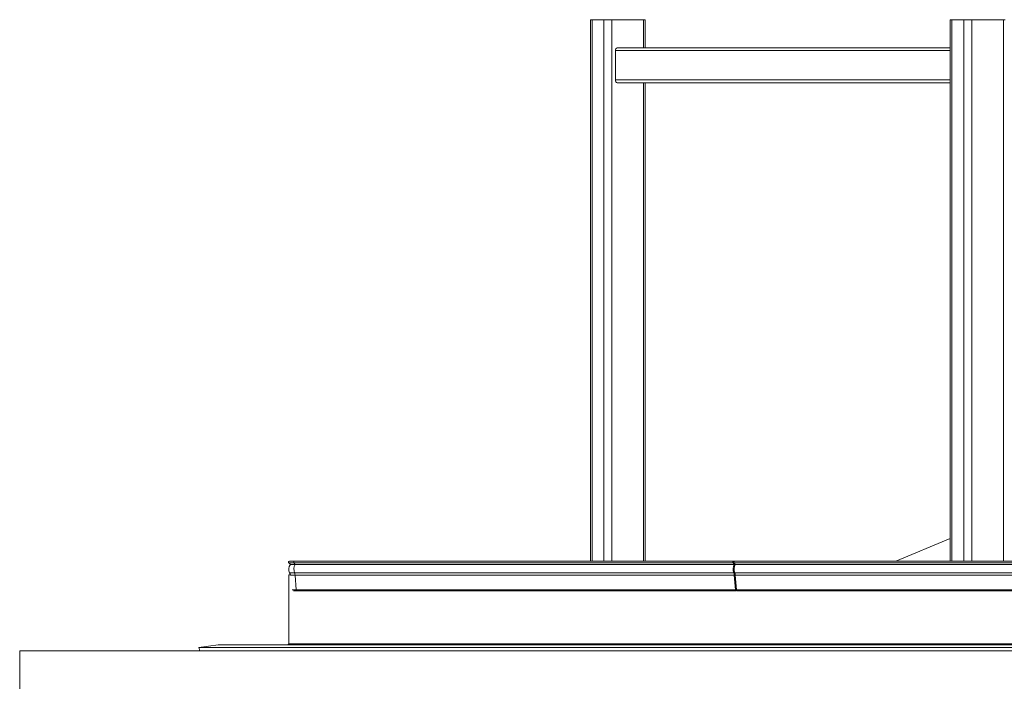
# Model space of a CAD drawing. Header units: millimetres. Extents: x 42 to 14105, y 484 to 9997.
# Tile 44 of 132: x 1429 to 2131, y 8674 to 9146. Entities that reach past the tile are written whole.
import ezdxf

# ---------------------------------------------------------------- set-up
doc = ezdxf.new("R2010")
doc.units = ezdxf.units.MM
doc.header["$LTSCALE"] = 25

msp = doc.modelspace()

# ---------------------------------------------------------------- linework, layer by layer
at = {"color": 7, "linetype": 'Continuous', "lineweight": 15}
for p, q in [((1836.152, 9145.952), (1836.152, 8759.624)), ((1836.152, 9145.952), (1837.323, 9145.952)), ((1837.323, 9145.952), (1845.809, 9145.952)), ((1845.809, 9145.952), (1851.466, 9145.952)), ((1851.466, 9145.952), (1874.093, 9145.952)), ((1874.093, 9145.952), (1875.265, 9145.952)), ((1875.265, 9125.952), (1875.265, 9145.952)), ((2092.832, 9145.952), (2092.832, 8759.624)), ((2092.832, 9145.952), (2094.003, 9145.952)), ((2094.003, 9145.952), (2102.489, 9145.952)), ((2102.489, 9145.952), (2108.145, 9145.952)), ((2108.145, 9145.952), (2130.773, 9145.952)), ((2130.773, 9145.952), (2131.944, 9145.952)), ((1853.941, 9123.951), (1853.941, 9102.951)), ((2092.832, 9125.952), (1855.355, 9125.952)), ((2092.832, 9100.951), (1855.355, 9100.951)), ((1875.265, 8759.624), (1875.265, 9100.951)), ((2092.832, 8775.846), (2054.09, 8759.624)), ((1621.042, 8758.344), (1622.139, 8757.247)), ((1625.072, 8759.624), (1621.572, 8759.624)), ((1625.473, 8757.247), (1622.139, 8757.247)), ((1624.697, 8758.344), (1937.946, 8758.344)), ((1624.697, 8758.344), (1625.473, 8757.247)), ((1938.321, 8759.624), (1625.072, 8759.624)), ((1625.473, 8757.247), (1938.721, 8757.247)), ((1937.946, 8758.344), (1938.721, 8757.247)), ((1939.028, 8759.624), (1938.321, 8759.624)), ((2252.078, 8758.344), (1938.653, 8758.344)), ((1938.653, 8758.344), (1939.428, 8757.247)), ((2252.453, 8759.624), (1939.028, 8759.624)), ((2252.854, 8757.247), (1939.428, 8757.247)), ((1625.121, 8751.391), (1938.369, 8751.391)), ((2252.501, 8751.391), (1939.076, 8751.391)), ((1620.971, 8700.661), (1620.971, 8749.925)), ((1620.971, 8749.925), (1622.136, 8749.925)), ((1625.499, 8749.61), (1938.747, 8749.61)), ((1625.499, 8749.61), (1626.28, 8739.096)), ((1938.747, 8749.61), (1939.528, 8739.096)), ((2252.879, 8749.61), (1939.454, 8749.61)), ((1939.454, 8749.61), (1940.235, 8739.096)), ((1624.364, 8738.425), (1626.807, 8738.425)), ((1626.28, 8739.096), (1939.528, 8739.096)), ((1626.807, 8738.425), (1940.056, 8738.425)), ((2253.661, 8739.096), (1940.235, 8739.096)), ((1940.763, 8738.425), (2254.188, 8738.425)), ((1429.101, 8695.688), (1429.101, 8495.688)), ((1429.101, 8695.688), (3729.101, 8695.688)), ((1556.932, 8698.15), (1570.77, 8699.876)), ((2260.903, 8698.15), (1556.932, 8698.15)), ((1557.546, 8695.688), (1556.932, 8698.15)), ((2260.903, 8699.876), (1570.77, 8699.876)), ((1571.565, 8699.925), (2260.903, 8699.925)), ((2260.903, 8700.661), (1620.971, 8700.661))]:
    msp.add_line(p, q, dxfattribs=at)
at = {"color": 8, "linetype": 'Continuous', "lineweight": 15}
for p, q in [((1837.323, 8759.624), (1837.323, 9145.952)), ((1845.809, 8759.624), (1845.809, 9145.952)), ((1851.466, 8759.624), (1851.466, 9145.952)), ((1874.093, 9125.952), (1874.093, 9145.952)), ((2094.003, 8759.624), (2094.003, 9145.952)), ((2102.489, 8759.624), (2102.489, 9145.952)), ((2108.145, 8759.624), (2108.145, 9145.952)), ((2130.773, 8759.624), (2130.773, 9145.952)), ((2092.832, 9123.951), (1853.941, 9123.951)), ((2092.832, 9102.951), (1853.941, 9102.951)), ((1874.093, 8759.624), (1874.093, 9100.951)), ((1624.697, 8758.344), (1621.042, 8758.344)), ((1625.121, 8751.391), (1621.64, 8751.391)), ((1625.499, 8749.61), (1622.175, 8749.61)), ((1626.28, 8739.096), (1623.397, 8739.096))]:
    msp.add_line(p, q, dxfattribs=at)
at = {"color": 8, "linetype": 'Continuous', "lineweight": 15, "flags": 128}
msp.add_lwpolyline([(1625.072, 8759.624), (1624.869, 8759.567), (1624.697, 8759.405), (1624.582, 8759.161), (1624.542, 8758.874), (1624.582, 8758.588), (1624.697, 8758.344)], dxfattribs=at)
at = {"color": 7, "linetype": 'Continuous', "lineweight": 15, "flags": 128}
for points in [[(1938.681, 8759.424), (1938.524, 8759.567), (1938.321, 8759.624), (1938.118, 8759.567), (1937.946, 8759.405), (1937.831, 8759.161), (1937.79, 8758.874), (1937.831, 8758.588), (1937.946, 8758.344)], [(1939.028, 8759.624), (1938.825, 8759.567), (1938.653, 8759.405), (1938.538, 8759.161), (1938.497, 8758.874), (1938.538, 8758.588), (1938.653, 8758.344)], [(1939.528, 8739.096), (1939.59, 8738.817), (1939.722, 8738.592), (1939.905, 8738.456), (1940.111, 8738.429), (1940.309, 8738.516), (1940.409, 8738.616)]]:
    msp.add_lwpolyline(points, dxfattribs=at)
at = {"color": 7, "linetype": 'Continuous', "lineweight": 15}
for centre, radius, start, end in [((1855.709, 9124.201), 1.786, 101.442702, 188.038771), ((1855.708, 9102.701), 1.785, 171.943557, 258.587849), ((1621.572, 8758.874), 0.75, 90, 225), ((1626.522, 8753.925), 5.5, 142.83748, 207.430974), ((1632.07, 8753.911), 7.393, 153.176156, 199.934922), ((1945.319, 8753.911), 7.393, 153.17716, 199.933918), ((1946.026, 8753.911), 7.393, 153.178114, 199.932964), ((1617.203, 8749.088), 5, 9.638271, 27.430974), ((1618.91, 8749.141), 6.605, 4.069861, 19.90999), ((1932.166, 8749.143), 6.598, 4.060938, 19.918913), ((1932.869, 8749.142), 6.601, 4.067285, 19.916236), ((1940.869, 8739.051), 0.635, 175.877983, 260.388864)]:
    msp.add_arc(centre, radius, start, end, dxfattribs=at)
at = {"color": 8, "linetype": 'Continuous', "lineweight": 15}
msp.add_arc((1626.914, 8739.051), 0.635, 175.881302, 260.385545, dxfattribs=at)
at = {"color": 7, "linetype": 'Continuous', "lineweight": 15}
for centre, major_axis, start_param, end_param in [((1571.565, 8696.688), (-4.577, 0), 4.712389, 4.8869219), ((1571.565, 8696.688), (4.577, 0), 1.5707963, 1.7453293), ((1619.929, 8700.661), (-1.042, 0), 1.5707963, 3.1415927), ((1619.929, 8700.661), (1.042, 0), 4.712389, 6.2831853)]:
    msp.add_ellipse(centre, major_axis=major_axis, ratio=0.7071068, start_param=start_param, end_param=end_param, dxfattribs=at)

doc.saveas('drawing.dxf')
